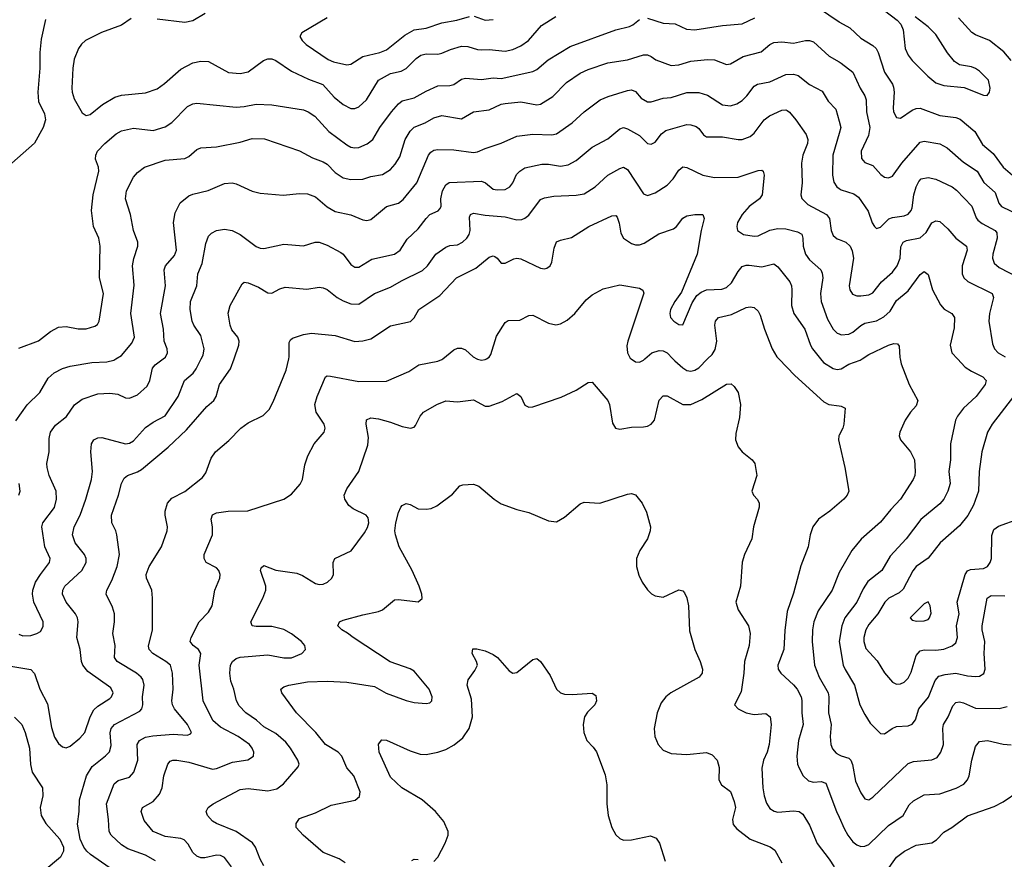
# Model space of a CAD drawing. Header units: inches. Extents: x 990586 to 1117858, y 769490 to 892071.
# Tile 182 of 248: x 1075854 to 1080836, y 847469 to 851716. Entities that reach past the tile are written whole.
import ezdxf

# ---------------------------------------------------------------- set-up
doc = ezdxf.new("R2010")
doc.units = ezdxf.units.IN
doc.header["$MEASUREMENT"] = 0
for name, color, linetype in [('B0874', 7, 'Continuous'), ('B0875', 7, 'Continuous'), ('B0884', 7, 'Continuous'), ('B0885', 7, 'Continuous')]:
    doc.layers.add(name, color=color, linetype=linetype)

msp = doc.modelspace()

# ---------------------------------------------------------------- linework, layer by layer
at = {"layer": 'B0874', "color": 6}
for points, elevation in [([(1075810, 848444.9), (1075910, 848429.2), (1075929.1, 848409.1), (1075955.3, 848330), (1075995.1, 848255.1), (1076014.5, 848134.5), (1076030, 848085.7), (1076050, 848055.1), (1076070, 848037.7), (1076090, 848032.6), (1076110, 848040.1), (1076158.5, 848081.5), (1076183.1, 848110), (1076210, 848190), (1076230, 848224.5), (1076250, 848242.6), (1076310, 848281.6), (1076318.9, 848290), (1076326.9, 848310), (1076315.4, 848335.4), (1076198.7, 848418.7), (1076173.1, 848450), (1076166, 848470), (1076160.2, 848530), (1076142.7, 848590), (1076150.1, 848670), (1076147, 848690), (1076136.8, 848710), (1076089.4, 848770), (1076071.3, 848810), (1076072.2, 848830), (1076083.1, 848850), (1076168.8, 848930), (1076191.2, 848970), (1076190.9, 848990), (1076181.6, 849010), (1076134.9, 849070), (1076121.7, 849110), (1076130.5, 849150), (1076160, 849210), (1076187.9, 849290), (1076216.7, 849390), (1076222.4, 849430), (1076213.2, 849530), (1076217.9, 849570), (1076230, 849590.8), (1076250, 849599.9), (1076270, 849601.9), (1076390, 849570.4), (1076410, 849573.2), (1076430, 849585.4), (1076490, 849652.8), (1076530, 849680.5), (1076590, 849712.6), (1076656.1, 849810), (1076688.3, 849890), (1076731.6, 849928.4), (1076746.5, 849950), (1076772.4, 850000)], 3500), ([(1075834.2, 849685.8), (1075892.5, 849767.5), (1075956, 849830), (1075997.7, 849902.3), (1076029.1, 849930), (1076070, 849951.9), (1076110, 849963.2), (1076218.7, 849981.3), (1076294.5, 849985.5), (1076330, 849993.2), (1076341.1, 850000)], 3700), ([(1075850, 848607.3), (1075870, 848599.4), (1075910, 848600), (1075941.5, 848610), (1075958.5, 848621.5), (1075973.4, 848646.6), (1075973.4, 848670), (1075926.3, 848770), (1075918.3, 848810), (1075920, 848830), (1075934.1, 848870), (1075958.5, 848910), (1076004.6, 848970), (1076008.4, 848990), (1075980.7, 849050), (1075966.7, 849150), (1075971.3, 849170), (1076030, 849248.9), (1076040.5, 849290), (1076038.3, 849330), (1076003.1, 849410), (1075992.5, 849450), (1075991.8, 849470), (1076003.1, 849530), (1076002.7, 849597.3), (1076010.4, 849630), (1076035.2, 849664.8), (1076091, 849709), (1076131.9, 849768.1), (1076170, 849796.6), (1076250, 849823.4), (1076310, 849827.1), (1076350, 849821.5), (1076390, 849803.4), (1076410, 849800.9), (1076450, 849817.6), (1076498.3, 849861.7), (1076512.5, 849890), (1076526.2, 849953.8), (1076540.1, 849970), (1076579.5, 850000)], 3600), ([(1076306.8, 847426.8), (1076212.6, 847492.6), (1076194.6, 847510), (1076179.3, 847530), (1076160.6, 847570), (1076146.8, 847646.8), (1076154.8, 847710), (1076155.9, 847770), (1076192.5, 847890), (1076221.5, 847938.5), (1076288.6, 847991.4), (1076307.8, 848012.2), (1076316.1, 848043.9), (1076311.8, 848108.2), (1076317.3, 848130), (1076333.4, 848150), (1076461.7, 848218.3), (1076472.3, 848230), (1076476.5, 848250), (1076475.9, 848290), (1076484, 848350), (1076477.5, 848377.5), (1076469.1, 848390), (1076444.3, 848410), (1076347.1, 848470), (1076333.5, 848490), (1076337.3, 848550), (1076324.5, 848610), (1076333.9, 848670), (1076333.7, 848710), (1076323.5, 848743.5), (1076292.4, 848810), (1076294.5, 848830), (1076320.9, 848879.1), (1076347.6, 848950), (1076358.6, 849010), (1076345.8, 849110), (1076340.7, 849130), (1076320.1, 849170), (1076318.6, 849210), (1076354.5, 849310), (1076369.7, 849370.3), (1076383, 849397), (1076400.1, 849410), (1076450, 849428.3), (1076470, 849440.7), (1076606.1, 849553.9), (1076698.9, 849641.1), (1076801.5, 849758.5), (1076835.6, 849790), (1076849, 849810), (1076864.6, 849870), (1076921.5, 849950), (1076939, 850000)], 3400), ([(1076541.1, 847461.1), (1076490.2, 847490.2), (1076401.8, 847521.8), (1076370, 847541.3), (1076316.8, 847590), (1076306.4, 847610), (1076304.2, 847670), (1076293.7, 847750), (1076332.2, 847850), (1076353, 847867), (1076410, 847884.9), (1076430.9, 847909.1), (1076452.4, 847970), (1076449, 848050), (1076459.8, 848070), (1076490, 848085.7), (1076527.1, 848092.9), (1076630, 848101.2), (1076702.9, 848097.1), (1076717.5, 848102.5), (1076722.9, 848110), (1076703.2, 848150), (1076637.2, 848230), (1076626.6, 848250), (1076623.3, 848270), (1076630.2, 848330), (1076627.6, 848410), (1076616.3, 848450), (1076592.8, 848470), (1076528.5, 848510), (1076509.1, 848530), (1076506.5, 848546.5), (1076525.8, 848630), (1076526.4, 848790), (1076522.2, 848830), (1076496.2, 848890), (1076493.9, 848910), (1076509.7, 848950), (1076570.8, 849050), (1076599.9, 849130), (1076602.2, 849150), (1076590, 849209.4), (1076589.9, 849230), (1076601.6, 849270), (1076623.9, 849296.1), (1076690, 849328.4), (1076779.4, 849400.6), (1076795.7, 849424.3), (1076822.8, 849497.2), (1076844.4, 849530), (1076912.4, 849587.6), (1076973, 849650), (1077010, 849675.9), (1077085.6, 849714.4), (1077116.7, 849743.3), (1077137.4, 849782.6), (1077202.3, 849942.3), (1077215.4, 850000)], 3300), ([(1076925.4, 847430), (1076890, 847477.3), (1076870, 847487.7), (1076850, 847489.6), (1076790, 847476.4), (1076770, 847476.1), (1076750, 847483.9), (1076730, 847503.4), (1076705.8, 847545.8), (1076687, 847567), (1076670, 847574), (1076590, 847584.2), (1076530.2, 847610), (1076484.3, 847664.3), (1076469.5, 847710), (1076475.7, 847730), (1076530, 847760.3), (1076562.2, 847797.8), (1076575.6, 847830), (1076582.8, 847890), (1076604.4, 847950), (1076615.6, 847964.4), (1076629.7, 847970.3), (1076650, 847969.5), (1076710, 847959.4), (1076830, 847925.1), (1076850, 847927.6), (1076930, 847959.6), (1077007.9, 847972.1), (1077036.6, 847990), (1077038.3, 848010), (1077030.9, 848030), (1077016.3, 848050), (1076960.2, 848090), (1076870, 848136.4), (1076832.1, 848170), (1076782, 848270), (1076761.6, 848450), (1076770.2, 848510), (1076759, 848530), (1076731.1, 848550), (1076717.4, 848570), (1076722, 848590), (1076762.4, 848670), (1076810, 848718.4), (1076828, 848750), (1076842.2, 848830), (1076866.9, 848890), (1076868.3, 848910), (1076861.8, 848930), (1076850, 848942.9), (1076798, 848970), (1076787.3, 848990), (1076787.3, 849010), (1076828.9, 849110), (1076830, 849150), (1076823.5, 849190), (1076830, 849211.5), (1076850, 849220.8), (1076909.2, 849229.2), (1077008.2, 849231.8), (1077190, 849289.8), (1077230, 849316.4), (1077273.9, 849366.1), (1077284.7, 849390), (1077296.3, 849463.7), (1077311.6, 849510), (1077344.2, 849570), (1077394.5, 849630), (1077400.4, 849650), (1077394.1, 849670), (1077353.8, 849730), (1077347.9, 849770), (1077359.1, 849810), (1077401.6, 849910), (1077410, 849915), (1077427, 849913), (1077570, 849886.1), (1077710, 849887.9), (1077823, 849937), (1077874.1, 849970), (1077970, 849988.3), (1077990, 849996.5), (1077994.3, 850000)], 3200), ([(1078167.6, 850000), (1078170, 849998.7), (1078190, 849994.2), (1078210, 849996.2), (1078216, 850000)], 3200), ([(1078948.4, 850000), (1078970, 849985.4), (1078990, 849984), (1079010, 849993.9), (1079017.1, 850000)], 3200), ([(1079158.8, 850000), (1079168.2, 849990), (1079210, 849954.7), (1079230, 849941.3), (1079250, 849937.1), (1079270, 849942.2), (1079290, 849954.9), (1079334.6, 850000)], 3200), ([(1079694.7, 850000), (1079775.9, 849915.9), (1079922.7, 849782.7), (1079948.7, 849768.7), (1080000, 849762.4)], 3200), ([(1079905.8, 850000), (1079920.9, 849980.9), (1079970, 849951.2), (1079990, 849946.5), (1080000, 849948.1)], 3300), ([(1077090, 847436.4), (1077070, 847468.7), (1077046.4, 847530), (1077031.3, 847551.3), (1076950, 847608.6), (1076849.9, 847650), (1076830, 847662.3), (1076803.6, 847690), (1076797.1, 847710), (1076808.5, 847730), (1076833.7, 847750), (1076970, 847822), (1077010, 847826.3), (1077110, 847815.2), (1077154.6, 847825.4), (1077189.1, 847850.9), (1077263.2, 847936.8), (1077267.4, 847950), (1077262, 847970), (1077224.9, 848030), (1077200.4, 848060.4), (1077150, 848104.3), (1077090, 848138.8), (1077052.1, 848172.1), (1076997.7, 848210), (1076964.2, 848244.2), (1076951.5, 848270), (1076936.8, 848330), (1076921.8, 848370), (1076916.7, 848410), (1076920.6, 848450), (1076930.8, 848470), (1076950, 848484), (1076969.2, 848490.8), (1077110, 848503.2), (1077190, 848487.2), (1077230, 848487.4), (1077281.4, 848510), (1077300.1, 848530), (1077297.5, 848550), (1077280.7, 848570), (1077230, 848608.6), (1077190, 848630.5), (1077130, 848645.9), (1077050, 848645.6), (1077030.3, 848650.3), (1077023.7, 848670), (1077084.4, 848790), (1077099.8, 848830), (1077100, 848850), (1077072.7, 848930), (1077076.3, 848943.7), (1077090, 848954.2), (1077150, 848930.5), (1077255.5, 848915.5), (1077284.3, 848904.3), (1077350, 848863.4), (1077370, 848858.8), (1077390, 848861.1), (1077411.8, 848870), (1077433.9, 848890), (1077441.9, 848910), (1077439.6, 848970), (1077449.1, 848990), (1077530.9, 849029.1), (1077599.2, 849120.8), (1077613.7, 849146.3), (1077620.3, 849170), (1077616.6, 849196.6), (1077606.9, 849210), (1077541.9, 849241.9), (1077519, 849259), (1077498.4, 849290), (1077496.1, 849310), (1077510, 849342.6), (1077569.3, 849430), (1077615.7, 849564.3), (1077618.3, 849601.7), (1077606.6, 849670), (1077608.1, 849691.9), (1077630, 849701.7), (1077670, 849697), (1077730, 849680.7), (1077790, 849657.4), (1077830.9, 849649.1), (1077850, 849654.8), (1077857.5, 849662.5), (1077880.7, 849710), (1077897.3, 849730), (1077964.9, 849770), (1078010, 849788), (1078070, 849782.9), (1078150, 849792), (1078210, 849761.4), (1078230, 849761), (1078295.9, 849784.1), (1078370, 849825), (1078389.2, 849809.2), (1078410, 849766.3), (1078430, 849755.9), (1078450, 849757.8), (1078593.1, 849806.9), (1078670, 849841.9), (1078730, 849880.1), (1078750, 849882.1), (1078830.3, 849790), (1078838.9, 849770), (1078854.3, 849674.3), (1078869.2, 849649.2), (1078890, 849644.7), (1078950, 849654), (1079010, 849655.6), (1079030, 849659.6), (1079049.3, 849670), (1079065.5, 849690), (1079089.2, 849790.8), (1079110, 849813.8), (1079130, 849813.3), (1079210, 849769), (1079250, 849768.8), (1079305.9, 849794.1), (1079430, 849872.4), (1079453.5, 849873.5), (1079470, 849860.6), (1079488.8, 849830), (1079500.4, 849770), (1079496.5, 849703.5), (1079477.3, 849622.7), (1079475.7, 849590), (1079490, 849555.8), (1079509.5, 849530), (1079560.1, 849490), (1079573, 849470), (1079583.3, 849410), (1079558.4, 849330), (1079566.5, 849310), (1079587.9, 849287.9), (1079596.4, 849270), (1079595.1, 849250), (1079567.5, 849150), (1079559.1, 849090), (1079522.1, 849010), (1079509, 848971), (1079501.4, 848850), (1079478.4, 848770), (1079489.1, 848730), (1079542.4, 848650), (1079550.9, 848610), (1079544.9, 848550), (1079521.8, 848470), (1079518.9, 848410), (1079504.3, 848315.7), (1079471.3, 848250), (1079489.1, 848230), (1079530, 848209.3), (1079570, 848201.3), (1079630, 848205.9), (1079650.8, 848190), (1079656.3, 848150), (1079645.5, 848050), (1079636.1, 848010), (1079616.8, 847970), (1079609.9, 847930.1), (1079614.1, 847830), (1079620.3, 847790), (1079632.2, 847752.2), (1079650, 847726.2), (1079671.7, 847711.7), (1079690, 847707.1), (1079770, 847714.6), (1079797.6, 847710), (1079817.2, 847697.2), (1079850, 847640.8), (1079888.9, 847548.9), (1079950, 847470), (1079974.8, 847430)], 3100), ([(1080000, 849613.6), (1079998.2, 849610), (1079996.7, 849590), (1080000, 849575.9)], 3200), ([(1075849.5, 849310), (1075856.9, 849330), (1075852, 849370)], 3700), ([(1077501.3, 847450), (1077470, 847471.6), (1077390, 847502.7), (1077288.3, 847590), (1077253.8, 847630), (1077253.7, 847650), (1077270, 847674.5), (1077350, 847703.4), (1077430, 847742.7), (1077551.6, 847768.4), (1077573.8, 847786.2), (1077576.1, 847810), (1077545.1, 847890), (1077510, 847930.9), (1077484.2, 847990), (1077464.7, 848010), (1077401.3, 848050), (1077352.4, 848110), (1077254, 848210), (1077180.4, 848310), (1077174.8, 848330), (1077190, 848341.6), (1077216.5, 848350), (1077310, 848366.7), (1077410, 848369.7), (1077510, 848365.1), (1077650, 848342.2), (1077708.6, 848308.6), (1077810, 848271.7), (1077850, 848261.9), (1077910, 848255.9), (1077930, 848259.7), (1077939.9, 848270), (1077941.9, 848290), (1077925.7, 848330), (1077850, 848420.2), (1077830, 848432.3), (1077728.1, 848468.1), (1077541.2, 848590), (1077513.2, 848613.2), (1077483.6, 848630), (1077463.1, 848650), (1077471.7, 848670), (1077490, 848677.5), (1077590, 848705.3), (1077670, 848721.4), (1077689.9, 848730), (1077750, 848780.5), (1077770, 848782.5), (1077869.5, 848770.5), (1077890, 848787.5), (1077889.4, 848810), (1077874.6, 848850), (1077839.4, 848930), (1077773.8, 849050), (1077755.1, 849110), (1077751.8, 849130), (1077756.6, 849170), (1077770, 849223), (1077783.4, 849250), (1077790, 849259), (1077810, 849269.1), (1077830, 849263.4), (1077870, 849240.8), (1077910, 849239), (1077936.2, 849243.8), (1077963.9, 849256.1), (1078044.6, 849315.4), (1078081.9, 849358.1), (1078096.6, 849363.4), (1078150, 849366.8), (1078176.4, 849356.4), (1078255.4, 849290), (1078290, 849267.2), (1078370, 849238.1), (1078430, 849223.5), (1078530, 849180.5), (1078570, 849176.2), (1078610, 849198.6), (1078690, 849267.3), (1078710, 849274.7), (1078790, 849270.8), (1078930, 849315.3), (1078950, 849318.5), (1078970, 849311.6), (1079003.1, 849270), (1079025.4, 849225.4), (1079045.4, 849150), (1079044.4, 849130), (1079030.9, 849090), (1078992.3, 849030), (1078974.4, 848990), (1078975, 848950), (1078986.7, 848906.7), (1079004, 848870), (1079030, 848831.3), (1079051.1, 848811.1), (1079070, 848801.2), (1079110, 848795.1), (1079190, 848831.7), (1079210, 848827.3), (1079217.3, 848817.3), (1079230, 848791.3), (1079238.5, 848750), (1079243.6, 848623.6), (1079269.7, 848529.7), (1079297.4, 848470), (1079308.3, 848430), (1079307.3, 848410), (1079292.1, 848390), (1079149, 848311), (1079123.8, 848290), (1079100.1, 848259.9), (1079080.4, 848210), (1079063.8, 848130), (1079067.1, 848090), (1079084.7, 848050), (1079110, 848021.1), (1079150, 848003.2), (1079230, 847998.2), (1079328.6, 848008.6), (1079357.1, 847997.1), (1079382.9, 847970), (1079393.1, 847933.1), (1079391.2, 847870), (1079405.6, 847845.6), (1079451, 847811), (1079470, 847761.7), (1079475.6, 847730), (1079461, 847670), (1079463.9, 847643.9), (1079482, 847622), (1079549.9, 847569.9), (1079651.3, 847531.3), (1079674.3, 847514.3), (1079709.8, 847450)], 3000), ([(1080000, 849269.4), (1079953.2, 849230), (1079896.6, 849190), (1079867.1, 849150), (1079854.5, 849110), (1079843.5, 849050), (1079806.7, 848953.3), (1079770, 848814.7), (1079737.8, 848722.2), (1079725.3, 848625.3), (1079721.3, 848530), (1079690.3, 848450), (1079692.3, 848430), (1079705.9, 848410), (1079770, 848351.3), (1079788.7, 848328.7), (1079807.9, 848290), (1079811.9, 848271.9), (1079811.6, 848210), (1079817.8, 848150), (1079794.7, 848070), (1079785.8, 847990), (1079789.4, 847950), (1079797.3, 847930), (1079819, 847890), (1079846, 847866), (1079870, 847859), (1079910, 847861.8), (1079933.6, 847853.6), (1079987.4, 847710), (1080000, 847681.5)], 3200), ([(1080000, 848919), (1079965.3, 848830), (1079894.2, 848725.8), (1079872.5, 848670), (1079864.8, 848630), (1079863.7, 848570), (1079875.7, 848450), (1079899.7, 848390), (1079944.5, 848310), (1079948.9, 848290), (1079946.8, 848210), (1079960.8, 848150), (1079954.5, 848090), (1079957.7, 848050), (1079967.2, 848027.2), (1079985.9, 848005.9), (1080000, 847997.4)], 3300), ([(1077950, 847457.7), (1077970, 847479.9), (1078006.4, 847550), (1078021.3, 847590), (1078021.8, 847610), (1078000.8, 847659.2), (1077958.1, 847710), (1077889.9, 847769.9), (1077786.9, 847830), (1077730, 847883.8), (1077673.1, 848010), (1077668.8, 848051.2), (1077687.1, 848072.9), (1077709.4, 848070.6), (1077830, 848016.8), (1077881, 848001), (1077910, 847998.9), (1077970, 848010.6), (1078010, 848024.8), (1078051.9, 848048.1), (1078096.1, 848083.9), (1078128.3, 848130), (1078146, 848190), (1078139.4, 848279.4), (1078118.5, 848350), (1078123.2, 848376.8), (1078157.1, 848422.9), (1078169.8, 848450), (1078165.6, 848470), (1078144.2, 848510), (1078146.9, 848533.1), (1078166.6, 848533.4), (1078210, 848522.9), (1078250, 848504.3), (1078271.6, 848490), (1078330, 848422.2), (1078350, 848410.8), (1078370, 848414), (1078450, 848479.8), (1078470, 848484.9), (1078490, 848468.9), (1078538, 848398), (1078569.6, 848329.6), (1078590.1, 848310.1), (1078610, 848304.6), (1078650, 848302.6), (1078750, 848308.8), (1078770, 848297.4), (1078773.1, 848270), (1078763.7, 848250), (1078726.4, 848213.6), (1078712.3, 848190), (1078705, 848150), (1078707.7, 848110), (1078723.9, 848070), (1078756.5, 848036.5), (1078772.3, 848012.3), (1078816.6, 847896.6), (1078825.1, 847845.1), (1078825.1, 847750), (1078831.2, 847690), (1078849.4, 847629.4), (1078870, 847592.8), (1078890, 847573.5), (1078910, 847565.7), (1078950, 847567.1), (1079046.6, 847586.6), (1079075.2, 847575.2), (1079090.6, 847550.6), (1079119.9, 847459.9)], 2900), ([(1075827.9, 848187.9), (1075864.7, 848150), (1075881.4, 848110), (1075903.3, 848030), (1075908.8, 847948.8), (1075917.5, 847910), (1075969.8, 847830), (1075971.3, 847790), (1075957.7, 847730), (1075963.2, 847690), (1075985.7, 847650), (1076057.4, 847570), (1076075.7, 847530), (1076076.3, 847510), (1076060.9, 847479.1), (1075977.7, 847410)], 3400), ([(1077837.7, 847462.3), (1077850.6, 847469.4), (1077870, 847467.9)], 2900)]:
    msp.add_lwpolyline(points, dxfattribs=dict(at, elevation=elevation))
at = {"layer": 'B0875', "color": 6}
for points, elevation in [([(1076418.1, 851721.9), (1076370, 851687.9), (1076268.8, 851651.2), (1076186.8, 851610), (1076167.4, 851592.6), (1076152, 851570), (1076130, 851516), (1076123, 851470), (1076117.5, 851370), (1076118.8, 851350), (1076130, 851315.2), (1076170, 851244.1), (1076190, 851230.8), (1076210, 851235.7), (1076273.1, 851286.9), (1076335.3, 851324.7), (1076370, 851334.7), (1076490, 851345.9), (1076550, 851366.5), (1076587.5, 851392.5), (1076670, 851465.1), (1076730, 851497.4), (1076770, 851506.5), (1076810, 851504.3), (1076910, 851449.2), (1076970, 851443.4), (1077010, 851451.7), (1077087.6, 851510), (1077110, 851517.9), (1077130, 851517.9), (1077150, 851510.2), (1077230, 851455.1), (1077314.6, 851414.6), (1077387.5, 851387.5), (1077444.7, 851324.7), (1077490, 851287.5), (1077530, 851266.7), (1077550, 851266.6), (1077570, 851274.7), (1077609.2, 851310), (1077669.7, 851410.3), (1077730, 851442.8), (1077784, 851456), (1077810, 851468.2), (1077859.7, 851520.3), (1077883.5, 851536.5), (1077910, 851542.9), (1077970, 851541.8), (1077990, 851545.7), (1078034.5, 851565.5), (1078090, 851582.6), (1078121, 851581), (1078170, 851564.9), (1078190, 851563.5), (1078230, 851565.6), (1078310, 851557.2), (1078350, 851565.8), (1078390, 851583.4), (1078429.2, 851610), (1078493.6, 851686.4), (1078567.4, 851732.6)], 3900), ([(1076792.9, 851747.1), (1076730, 851710.4), (1076690, 851701.2), (1076550, 851717.8)], 3900), ([(1077410, 851725.9), (1077281.3, 851650), (1077271.9, 851630), (1077282.7, 851610), (1077304.3, 851590), (1077415.2, 851515.2), (1077442.7, 851502.7), (1077510, 851487), (1077530, 851490.5), (1077590, 851530.2), (1077675.9, 851550), (1077710, 851563.7), (1077802.3, 851637.7), (1077850, 851665.1), (1077910, 851673.7), (1077990, 851699.1), (1078066.4, 851713.6), (1078130, 851732.3)], 4000), ([(1078152.9, 851732.9), (1078210, 851714), (1078250, 851716)], 4000), ([(1079895.6, 851775.6), (1080000, 851704.4)], 3800), ([(1075984, 851716), (1075962.3, 851617.7), (1075956.2, 851550), (1075956.3, 851470), (1075945.5, 851350), (1075950, 851301.5), (1075980.2, 851240.2), (1075985, 851210), (1075972.5, 851170), (1075929.4, 851090.6), (1075813.6, 850990)], 3800), ([(1075850, 850054.9), (1075950, 850090.5), (1076010, 850139), (1076050, 850159.6), (1076090, 850164.1), (1076150, 850151.8), (1076190, 850152.4), (1076234.6, 850165.3), (1076246.9, 850173.1), (1076257, 850190), (1076278.5, 850330), (1076257.9, 850410), (1076261.5, 850570), (1076254, 850610), (1076226.9, 850670), (1076217.3, 850750), (1076226.1, 850830), (1076255.3, 850950), (1076253, 850970), (1076236.8, 851010), (1076238.9, 851030), (1076248.2, 851050), (1076284.6, 851090), (1076342.4, 851137.6), (1076370, 851153.3), (1076430, 851166.8), (1076530, 851154.6), (1076590, 851173.2), (1076623.7, 851196.3), (1076703.3, 851276.7), (1076730, 851290.6), (1076750, 851293.9), (1076950, 851273.6), (1076990, 851275.9), (1077050, 851287.8), (1077130, 851285.8), (1077290, 851259.3), (1077314.4, 851250), (1077348.2, 851228.2), (1077418.8, 851150), (1077510, 851082.1), (1077530, 851070.4), (1077550, 851066.9), (1077570, 851069.7), (1077612.7, 851087.3), (1077640.2, 851110), (1077675.7, 851170), (1077735, 851250), (1077770, 851290.9), (1077790, 851305.8), (1077850, 851320.7), (1077910, 851355), (1077970, 851381.4), (1078030, 851382.8), (1078050, 851387.5), (1078090, 851414.3), (1078110, 851420.8), (1078190, 851413.4), (1078250, 851422.2), (1078290, 851418.7), (1078450, 851453.6), (1078470, 851463.3), (1078527.9, 851512), (1078639.6, 851580.4), (1078870, 851665.1), (1078938.9, 851681.1), (1078957.3, 851690), (1078990, 851716.4)], 3800), ([(1079030, 851723.2), (1079110, 851697.4), (1079170, 851694.8), (1079228.3, 851668.3), (1079270, 851664.3), (1079410, 851686.1), (1079510, 851694.8), (1079574.4, 851725.6)], 3800), ([(1076341.1, 850000), (1076370, 850017.7), (1076421.1, 850078.9), (1076434.8, 850110), (1076416.5, 850230), (1076432.5, 850372.5), (1076424.5, 850470), (1076431.6, 850508.4), (1076452.5, 850570), (1076451.1, 850590), (1076430.3, 850650), (1076415.2, 850730), (1076390.2, 850809.8), (1076394.7, 850850), (1076430, 850918.5), (1076450, 850942.7), (1076486.1, 850970), (1076590, 851005.1), (1076690, 851012.8), (1076710, 851023.1), (1076750, 851059.7), (1076770, 851067.9), (1076850, 851071.9), (1076970, 851095.5), (1077030, 851114.8), (1077093.3, 851113.3), (1077270, 851052.9), (1077336.2, 851016.2), (1077390, 850996.4), (1077410, 850985.1), (1077450, 850942.8), (1077490, 850916.4), (1077530, 850906.8), (1077590, 850909.5), (1077630, 850921.8), (1077690, 850931.9), (1077730, 850957.7), (1077754.6, 850985.4), (1077777.2, 851022.8), (1077804.7, 851110), (1077830, 851152.4), (1077850, 851171.4), (1077906.4, 851193.6), (1077950, 851218.9), (1077990, 851231.2), (1078090, 851213.9), (1078150, 851248.9), (1078230, 851260.6), (1078290, 851287.9), (1078310, 851292), (1078390, 851300.6), (1078470, 851285.8), (1078490, 851288.7), (1078552.4, 851327.6), (1078621.5, 851398.5), (1078690, 851444.5), (1078730, 851463.8), (1078830, 851497.6), (1078930, 851511.9), (1079010, 851537.2), (1079030, 851537.3), (1079050, 851529.6), (1079072.9, 851512.9), (1079150, 851483.9), (1079190, 851486.7), (1079250, 851506.1), (1079335, 851515), (1079370, 851512.2), (1079430, 851488.7), (1079450, 851491.8), (1079514.3, 851530), (1079606.2, 851553.8), (1079650, 851589.8), (1079670, 851600), (1079710, 851604.5), (1079770, 851596.6), (1079830, 851610), (1079850, 851610.2), (1079870, 851603.5), (1079950.7, 851530.7), (1080000, 851502.3)], 3700), ([(1076579.5, 850000), (1076591.2, 850008.8), (1076601.5, 850030), (1076600.3, 850050), (1076584.4, 850090), (1076581.9, 850150), (1076567, 850230), (1076592.2, 850370), (1076584.9, 850450), (1076591.5, 850470), (1076636.7, 850523.3), (1076647.5, 850550), (1076631.7, 850690), (1076641.1, 850738.9), (1076666.7, 850790), (1076710, 850824.2), (1076730, 850833.3), (1076807.5, 850852.5), (1076890, 850887.9), (1076929.8, 850889.8), (1076950, 850885.9), (1077030, 850848.4), (1077070, 850838.1), (1077187.7, 850827.7), (1077270, 850837.4), (1077310, 850835.3), (1077350, 850819), (1077410, 850769.1), (1077450, 850745.1), (1077529.2, 850729.2), (1077590, 850702.9), (1077610, 850700), (1077630, 850705.9), (1077650, 850719.8), (1077709.5, 850770.5), (1077770, 850788.3), (1077794.5, 850805.5), (1077862.9, 850890), (1077923, 851030), (1077934.6, 851045.4), (1077950, 851055.5), (1077970, 851059.5), (1078050, 851057), (1078150, 851043.3), (1078170, 851046.9), (1078210, 851064.9), (1078290, 851090.6), (1078370, 851126.7), (1078450, 851137.4), (1078546.2, 851133.8), (1078570, 851138), (1078650, 851194.6), (1078710, 851250), (1078792, 851310), (1078831.9, 851328.1), (1078930, 851357.8), (1078950, 851361.7), (1078970, 851353.3), (1078998.5, 851318.5), (1079030, 851300.6), (1079050, 851300.6), (1079110, 851319.6), (1079150, 851322.4), (1079230, 851347.5), (1079290, 851346.8), (1079334.7, 851334.7), (1079410, 851285.3), (1079450, 851279.8), (1079483.3, 851290), (1079510, 851307.8), (1079532.8, 851330), (1079570, 851379.4), (1079587.6, 851390), (1079650, 851401.8), (1079730, 851439), (1079770, 851441), (1079793.6, 851433.6), (1079850, 851387.4), (1079914.4, 851354.4), (1079944.4, 851304.4), (1079983.4, 851263.5), (1080000, 851202.2)], 3600), ([(1076772.4, 850000), (1076781.8, 850018.2), (1076787.9, 850050), (1076770, 850117.7), (1076735.1, 850170), (1076726.8, 850190), (1076717, 850250), (1076718.1, 850290), (1076751, 850370), (1076755.9, 850430), (1076777.9, 850482.1), (1076796.2, 850583.8), (1076810, 850620.7), (1076824.3, 850635.7), (1076850, 850649.1), (1076890, 850656.4), (1076929.9, 850650.1), (1076970, 850628.8), (1077050, 850568.7), (1077070, 850559.5), (1077090, 850558.9), (1077190, 850581.1), (1077290, 850571.4), (1077349.8, 850590.2), (1077370, 850590.4), (1077410, 850575.2), (1077478.3, 850538.3), (1077490, 850529.5), (1077530, 850477.4), (1077550, 850463.4), (1077570, 850463.2), (1077635.6, 850504.4), (1077750, 850529.4), (1077779.6, 850550), (1077815.2, 850604.8), (1077870, 850657.1), (1077910, 850710.7), (1077930, 850730), (1077970.9, 850749.1), (1077980.4, 850759.6), (1077986, 850770), (1077985.3, 850810), (1077993.2, 850850), (1078010, 850881), (1078027.7, 850892.3), (1078190, 850899.1), (1078210.8, 850890.8), (1078250, 850858.9), (1078270, 850854.7), (1078310, 850857.6), (1078334.6, 850870), (1078349.3, 850890), (1078367.9, 850932), (1078384, 850950), (1078410, 850966.3), (1078495.3, 850984.7), (1078530, 850984.4), (1078590, 850974.5), (1078630, 850981), (1078670, 851003.3), (1078750, 851070.6), (1078830, 851113.5), (1078890, 851163.6), (1078910, 851170.6), (1078930, 851164.1), (1078989.7, 851130), (1079030, 851089), (1079050, 851085.9), (1079070, 851096.7), (1079102, 851138), (1079124.1, 851155.9), (1079230, 851184.9), (1079250, 851184.5), (1079276.2, 851176.2), (1079290, 851165.5), (1079313.7, 851133.7), (1079330, 851123.8), (1079410, 851122.8), (1079490, 851109.4), (1079510, 851110.2), (1079550, 851125.5), (1079570, 851141), (1079621.6, 851210), (1079648.1, 851230), (1079710, 851258.4), (1079730, 851260), (1079736.6, 851256.6), (1079750, 851248.3), (1079780.5, 851210), (1079834.3, 851134.3), (1079842, 851110), (1079840, 851090), (1079817.3, 851030), (1079809.9, 850990.1), (1079813.4, 850890), (1079806.7, 850830), (1079811.5, 850811.5), (1079841.6, 850781.6), (1079936.9, 850730), (1079951.1, 850710), (1079960.4, 850650), (1079970, 850624.5), (1079990, 850606.9), (1080000, 850603.1)], 3500), ([(1080000, 851139.9), (1079968.2, 851030), (1079967.3, 850930), (1079973.7, 850893.7), (1079989, 850870), (1080000, 850862.1)], 3600), ([(1076939, 850000), (1076963.6, 850070), (1076964.7, 850090), (1076957.9, 850110), (1076927.1, 850147.1), (1076918.4, 850170), (1076909.5, 850230.5), (1076918.3, 850270), (1076979.9, 850380.1), (1076990, 850388.3), (1077010, 850385.1), (1077062.1, 850362.1), (1077110, 850334.5), (1077130, 850332.9), (1077170, 850353.9), (1077197.4, 850362.6), (1077307.3, 850352.7), (1077370, 850362.6), (1077390, 850359.9), (1077410, 850350.7), (1077459.9, 850310), (1077490, 850293.3), (1077530, 850277.8), (1077570, 850277.4), (1077650, 850331.1), (1077730, 850362.3), (1077785.4, 850394.6), (1077892.9, 850447.1), (1077917.6, 850470), (1077959.6, 850530), (1078010, 850565.2), (1078030, 850572.8), (1078070, 850577.6), (1078094.9, 850590), (1078116.3, 850610), (1078128.5, 850630), (1078133.4, 850650), (1078130, 850716.6), (1078135.9, 850730), (1078150, 850737.6), (1078210, 850726.2), (1078310, 850718.7), (1078370, 850703.8), (1078394.4, 850705.6), (1078410, 850711.1), (1078430, 850727.7), (1078490, 850806.1), (1078510, 850814.8), (1078556.6, 850823.4), (1078670, 850827.4), (1078710, 850834.8), (1078765.9, 850870), (1078830.8, 850929.2), (1078890, 850963.6), (1078910, 850970.2), (1078930, 850957.4), (1079010, 850834.3), (1079030, 850825.8), (1079070, 850839.7), (1079130, 850878.1), (1079161.2, 850910), (1079190, 850955.1), (1079210, 850970.7), (1079230, 850968.2), (1079310.3, 850929.7), (1079370, 850918), (1079490, 850919.7), (1079590, 850953), (1079610, 850954.4), (1079615.9, 850950), (1079621.2, 850930), (1079610.8, 850830), (1079597.6, 850810), (1079545.8, 850770), (1079510.5, 850730), (1079486.6, 850690), (1079482, 850670), (1079485.9, 850650), (1079516.1, 850630), (1079570, 850620.6), (1079590, 850622.3), (1079650, 850650.7), (1079690, 850659.4), (1079730, 850657.6), (1079790, 850643.3), (1079810.9, 850630.9), (1079816.7, 850610), (1079818.6, 850570), (1079829.6, 850529.6), (1079850, 850500.4), (1079906.9, 850450), (1079914.4, 850434.4), (1079917.4, 850410), (1079905.9, 850330), (1079908.7, 850290), (1079941.3, 850201.3), (1079970, 850150.3), (1079990, 850130), (1080000, 850126.1)], 3400), ([(1077215.4, 850000), (1077217.6, 850010), (1077217.8, 850082.2), (1077223.6, 850096.4), (1077235, 850105), (1077290, 850122.9), (1077330, 850129.8), (1077450, 850119.1), (1077550, 850088.6), (1077590, 850091.9), (1077630, 850101.8), (1077730, 850166.6), (1077831.5, 850188.5), (1077850, 850207.9), (1077874, 850250), (1077979.6, 850320.4), (1078063.9, 850410), (1078161.8, 850458.2), (1078230, 850514.1), (1078250, 850521.2), (1078258.2, 850518.2), (1078270, 850510.1), (1078290, 850484.5), (1078310, 850484.5), (1078354, 850506), (1078370, 850509), (1078390, 850505.4), (1078490, 850459.1), (1078510, 850455.4), (1078521.5, 850458.5), (1078537.6, 850470), (1078547.2, 850490), (1078559.2, 850560.8), (1078570, 850591.4), (1078590, 850601.2), (1078646.4, 850613.6), (1078733.7, 850670), (1078850, 850724.4), (1078870, 850725.5), (1078876.4, 850716.4), (1078887.1, 850687.1), (1078896.3, 850636.3), (1078910, 850609.8), (1078950, 850583.8), (1078970, 850577), (1078990, 850576.7), (1079014.5, 850585.5), (1079087.6, 850632.4), (1079161.4, 850658.6), (1079177.1, 850670), (1079210, 850711.4), (1079230, 850723.9), (1079269.6, 850730.4), (1079310, 850730), (1079317.7, 850710), (1079301.7, 850650), (1079282.1, 850530), (1079202.1, 850337.9), (1079168.6, 850290), (1079147.4, 850250), (1079143.9, 850230), (1079146.6, 850210), (1079163.3, 850190), (1079190, 850174.7), (1079210, 850171.5), (1079256.4, 850283.6), (1079279.6, 850320.4), (1079301.7, 850338.3), (1079330, 850348.6), (1079407.2, 850352.8), (1079430, 850360.7), (1079455.9, 850384.1), (1079490, 850442.6), (1079510, 850466.6), (1079530, 850474.6), (1079545.4, 850474.6), (1079610, 850466.4), (1079670, 850480.2), (1079690, 850465.6), (1079750.6, 850390), (1079759.1, 850370), (1079761.1, 850350), (1079760.1, 850270), (1079771.2, 850230), (1079826.4, 850150), (1079855, 850070), (1079866.3, 850050), (1079905.8, 850000)], 3300), ([(1078216, 850000), (1078230, 850008.8), (1078237.3, 850022.7), (1078265.8, 850114.2), (1078310, 850183.2), (1078326, 850194), (1078385, 850195), (1078430, 850220.1), (1078450, 850221.9), (1078530, 850180), (1078567.2, 850172.8), (1078590, 850176.7), (1078623.8, 850196.2), (1078662.8, 850230), (1078720.5, 850299.5), (1078750, 850323.8), (1078806.5, 850353.5), (1078890, 850374.1), (1078990, 850357.7), (1079007.2, 850347.2), (1079012.1, 850332.1), (1078930.4, 850090), (1078926.7, 850066.7), (1078928.9, 850030), (1078943.4, 850003.4), (1078948.4, 850000)], 3200), ([(1079334.6, 850000), (1079357.2, 850022.8), (1079373.3, 850046.7), (1079380.8, 850090), (1079370.8, 850170), (1079374.3, 850190), (1079390, 850209.1), (1079455.1, 850224.9), (1079530, 850259.1), (1079550, 850263.4), (1079570, 850260.4), (1079590, 850241.6), (1079600.7, 850220.6), (1079622.6, 850150), (1079661.7, 850050), (1079685.1, 850010), (1079694.7, 850000)], 3200), ([(1077994.3, 850000), (1078050, 850045.5), (1078070, 850053.9), (1078090, 850054.1), (1078110, 850045.3), (1078148.8, 850010), (1078167.6, 850000)], 3200), ([(1079017.1, 850000), (1079052.4, 850030), (1079090, 850041.7), (1079110, 850041.2), (1079130, 850030.6), (1079158.8, 850000)], 3200)]:
    msp.add_lwpolyline(points, dxfattribs=dict(at, elevation=elevation))
at = {"layer": 'B0884', "color": 6}
for points, elevation in [([(1080309, 850000), (1080314.4, 849974.4), (1080355.3, 849870), (1080398.8, 849790), (1080390, 849761.9), (1080361.1, 849730), (1080334.7, 849690), (1080307.6, 849630), (1080304.9, 849610), (1080310.1, 849590), (1080361.4, 849530), (1080382.2, 849490), (1080385.7, 849430), (1080383.5, 849410), (1080374.6, 849390), (1080311.1, 849290), (1080261.3, 849238.7), (1080210, 849174.2), (1080111.3, 849088.6), (1080064.9, 849030), (1080000.3, 848919.7), (1080000, 848919)], 3300), ([(1080000, 849948.1), (1080010, 849949.6), (1080050, 849972.9), (1080107, 849993), (1080117.1, 850000)], 3300), ([(1080599.3, 850000), (1080638.5, 849958.5), (1080670, 849937.6), (1080727.3, 849910), (1080743.9, 849890), (1080738.4, 849870), (1080694.4, 849810), (1080629.6, 849750), (1080599.3, 849710), (1080589.8, 849690), (1080563.5, 849570), (1080563.6, 849490), (1080555.5, 849430), (1080562.2, 849370), (1080550.9, 849330), (1080530.6, 849290), (1080510, 849266), (1080412.9, 849187.1), (1080339.4, 849090), (1080258, 849002), (1080216.3, 848930), (1080146.3, 848873.7), (1080122.7, 848837.3), (1080090.2, 848770), (1080029.7, 848690), (1080013.4, 848650), (1080001.2, 848570), (1080020.9, 848450), (1080030, 848428.2), (1080078.7, 848350), (1080105.8, 848250), (1080130, 848201.8), (1080158, 848158), (1080210, 848104.4), (1080230, 848103.2), (1080269.2, 848130.8), (1080290, 848140), (1080350, 848144), (1080370, 848152.1), (1080386.4, 848173.6), (1080403.2, 848230), (1080452, 848288), (1080486.6, 848373.4), (1080505.4, 848394.6), (1080536.5, 848403.5), (1080590, 848409.8), (1080650, 848395.9), (1080690, 848392.7), (1080710, 848395.5), (1080731.8, 848408.2), (1080739.7, 848430), (1080734.2, 848510), (1080737.4, 848570), (1080724.6, 848630), (1080724.5, 848650), (1080750, 848790), (1080770, 848803.2), (1080838.1, 848801.9)], 3400), ([(1080944.7, 849890), (1080773.8, 849670), (1080750.8, 849630), (1080722.3, 849530), (1080709.1, 849430), (1080705.3, 849330), (1080679.5, 849260.5), (1080652.2, 849207.8), (1080610, 849155.6), (1080511, 849069), (1080450, 848992.2), (1080390, 848949.4), (1080372.5, 848927.6), (1080324.1, 848835.9), (1080303.4, 848816.6), (1080251.2, 848788.8), (1080231.2, 848770), (1080195.8, 848710), (1080150, 848656.2), (1080135.2, 848630), (1080124.8, 848590), (1080124.5, 848570), (1080135, 848535), (1080192.6, 848472.6), (1080230, 848411.2), (1080270, 848365.3), (1080290, 848354.6), (1080310, 848355.5), (1080330, 848365.2), (1080350, 848384.1), (1080365.3, 848414.7), (1080390, 848500.1), (1080410, 848523.4), (1080430, 848528.7), (1080490, 848527.1), (1080530, 848531.9), (1080572, 848548), (1080590, 848564), (1080598.5, 848590), (1080594.2, 848650), (1080607.2, 848710), (1080596.9, 848770), (1080638.1, 848910), (1080650, 848927.4), (1080665.7, 848934.3), (1080730, 848940.3), (1080750.6, 848950), (1080765, 848970), (1080771.9, 848990), (1080773.3, 849106.7), (1080783.1, 849136.9), (1080806.2, 849153.8), (1080910, 849190.8)], 3500), ([(1080000, 849762.4), (1080010, 849761.2), (1080030.8, 849750), (1080023.4, 849670), (1080018.7, 849650), (1080000, 849613.6)], 3200), ([(1080000, 849575.9), (1080029.2, 849450), (1080048.6, 849330), (1080041.6, 849310), (1080024.6, 849290), (1080000, 849269.4)], 3200), ([(1080000, 847997.4), (1080010, 847991.5), (1080050, 847980.5), (1080060, 847970), (1080068.7, 847948.7), (1080083.9, 847863.9), (1080110, 847804), (1080130, 847774.2), (1080150, 847769.7), (1080170, 847783.2), (1080350, 847953.8), (1080376.7, 847963.3), (1080470, 847971.6), (1080495.6, 847984.4), (1080515.2, 848010), (1080528.7, 848050), (1080525.8, 848130), (1080529.2, 848150), (1080552.5, 848190), (1080575.7, 848244.3), (1080590, 848261), (1080610, 848265.3), (1080630, 848260), (1080690, 848232.8), (1080810, 848230.9), (1080850, 848240.8)], 3300), ([(1080000, 847681.5), (1080025, 847625), (1080044.1, 847590), (1080070, 847557.8), (1080090, 847541.7), (1080110, 847533.8), (1080130, 847534.8), (1080150, 847544.1), (1080250, 847639.4), (1080323.7, 847690), (1080355.3, 847744.7), (1080376.2, 847763.8), (1080430, 847794.3), (1080510, 847800.5), (1080592.1, 847827.9), (1080630.8, 847849.2), (1080649.2, 847870), (1080657.9, 847890), (1080671.6, 847970), (1080690, 848039.8), (1080710, 848064.6), (1080750.2, 848069.8), (1080830, 848051.3), (1080870, 848048.1)], 3200), ([(1080000, 847312.8), (1080001, 847310), (1080013.5, 847293.5), (1080030, 847282.2), (1080070, 847272.7), (1080110, 847286.9), (1080181.3, 847338.7), (1080236, 847404), (1080290, 847479.6), (1080330.3, 847510), (1080390, 847539.8), (1080470, 847551.5), (1080492.9, 847567.1), (1080530, 847605.6), (1080570.6, 847629.4), (1080650, 847687.9), (1080784.4, 847735.6), (1080830, 847758.6), (1080910, 847813.2)], 3100)]:
    msp.add_lwpolyline(points, dxfattribs=dict(at, elevation=elevation))
at = {"layer": 'B0884', "color": 6, "elevation": 3600}
msp.add_lwpolyline([(1080450, 848770.4), (1080430, 848761), (1080359, 848690), (1080370, 848678.7), (1080393.4, 848673.4), (1080430, 848674.9), (1080450, 848681.7), (1080458.3, 848690), (1080466, 848714), (1080461.2, 848750)], close=True, dxfattribs=at)
at = {"layer": 'B0885', "color": 6}
for points, elevation in [([(1080230, 851763), (1080293.8, 851713.8), (1080313.3, 851693.3), (1080323.8, 851663.8), (1080334.5, 851570), (1080350, 851535.7), (1080369.8, 851510), (1080449.5, 851429.5), (1080490, 851396.6), (1080530, 851382.1), (1080632.3, 851372.3), (1080730, 851334.1), (1080750, 851332.7), (1080761.5, 851350), (1080764.2, 851370), (1080755.3, 851410), (1080710, 851455.7), (1080690, 851469.5), (1080670, 851476.5), (1080610, 851487.2), (1080583.9, 851503.9), (1080547.9, 851547.9), (1080490, 851641.2), (1080450, 851679.2), (1080384.5, 851730)], 3900), ([(1080000, 851704.4), (1080002.6, 851702.6), (1080055.1, 851675.1), (1080110, 851621.6), (1080170, 851585.3), (1080187.3, 851570), (1080198, 851550), (1080229.3, 851450), (1080270.2, 851390.2), (1080275.3, 851375.3), (1080279, 851350), (1080273.1, 851270), (1080276.1, 851250), (1080290, 851221.3), (1080310, 851216.9), (1080370, 851258.1), (1080390, 851267.1), (1080410, 851269), (1080510, 851231.8), (1080590, 851221), (1080612.9, 851212.9), (1080686.3, 851150), (1080725.2, 851085.2), (1080779.4, 851039.4), (1080830.6, 850970.6), (1080877.5, 850930)], 3800), ([(1080870, 851508.8), (1080833, 851553), (1080761.1, 851610), (1080690, 851638.4), (1080671.7, 851651.6), (1080605, 851725)], 3800), ([(1080000, 851502.3), (1080010, 851496.5), (1080070, 851450.7), (1080106.8, 851370), (1080130.2, 851330), (1080136.4, 851310), (1080138.6, 851250), (1080155.6, 851170), (1080149.1, 851130), (1080111, 851050), (1080112.9, 851012.9), (1080130, 850994.2), (1080170, 850977.9), (1080212, 850932), (1080230, 850920), (1080250, 850915.5), (1080270, 850924.1), (1080318.2, 850990), (1080410, 851096.3), (1080430, 851101.5), (1080510, 851087.9), (1080547.6, 851067.6), (1080630, 850994.4), (1080698.2, 850950), (1080731.8, 850891.8), (1080790, 850842.2), (1080808.5, 850788.5), (1080821.7, 850770), (1080908.8, 850728.8)], 3700), ([(1080000, 851202.2), (1080008.7, 851170), (1080000, 851139.9)], 3600), ([(1080000, 850862.1), (1080010, 850854.9), (1080074.1, 850834.1), (1080098.3, 850818.3), (1080147, 850747), (1080167.7, 850687.7), (1080180.1, 850670), (1080190, 850659.9), (1080210, 850666.2), (1080251.8, 850708.2), (1080270, 850715.9), (1080330, 850723.6), (1080350, 850731.9), (1080365, 850750), (1080370, 850764.6), (1080377.9, 850830), (1080389.6, 850870), (1080403.2, 850896.8), (1080415.6, 850910), (1080450, 850918.1), (1080490, 850909), (1080571.5, 850870), (1080593.8, 850853.8), (1080671.8, 850771.8), (1080693.7, 850713.7), (1080702.1, 850702.1), (1080724.5, 850684.5), (1080789.8, 850650), (1080797.7, 850637.7), (1080799.5, 850610), (1080777.3, 850530), (1080775.9, 850510), (1080785, 850485), (1080810, 850463), (1080911.9, 850410)], 3600), ([(1080000, 850603.1), (1080034.6, 850590), (1080056.9, 850570), (1080066.9, 850546.9), (1080072.5, 850510), (1080051.3, 850370), (1080054.5, 850350), (1080067.4, 850327.4), (1080090, 850318.8), (1080110, 850318.8), (1080150, 850324.8), (1080170, 850334.9), (1080214.9, 850390), (1080270, 850439.3), (1080293.2, 850470), (1080308.8, 850510), (1080313.2, 850566.8), (1080323.6, 850590), (1080341.3, 850598.7), (1080410, 850611.9), (1080441.5, 850638.5), (1080470, 850688.1), (1080490, 850698.4), (1080510, 850694.3), (1080550, 850658.3), (1080590.2, 850610.2), (1080645.5, 850570), (1080647.7, 850550), (1080622.3, 850470), (1080622.7, 850430), (1080630.5, 850410), (1080651.4, 850391.4), (1080774.2, 850330), (1080780.6, 850310), (1080761.4, 850230), (1080758.2, 850190), (1080776.4, 850076.4), (1080786, 850050), (1080804.8, 850030), (1080840.4, 850010)], 3500), ([(1080000, 850126.1), (1080010, 850122.1), (1080050, 850124.9), (1080070, 850134.9), (1080110, 850169.7), (1080130, 850181), (1080190, 850192.8), (1080226.6, 850213.4), (1080258, 850242), (1080290, 850295), (1080350, 850343.6), (1080410, 850427.5), (1080430, 850441.9), (1080450, 850427.2), (1080471.9, 850350), (1080513.3, 850273.3), (1080531.7, 850251.7), (1080570, 850229.4), (1080584.7, 850210), (1080582.6, 850157.4), (1080562.3, 850070), (1080571.1, 850030), (1080599.3, 850000)], 3400), ([(1080117.1, 850000), (1080150, 850023), (1080250, 850070.2), (1080277, 850077), (1080295.7, 850075.7), (1080303.9, 850063.9), (1080307.4, 850007.4), (1080309, 850000)], 3300)]:
    msp.add_lwpolyline(points, dxfattribs=dict(at, elevation=elevation))

doc.saveas('drawing.dxf')
